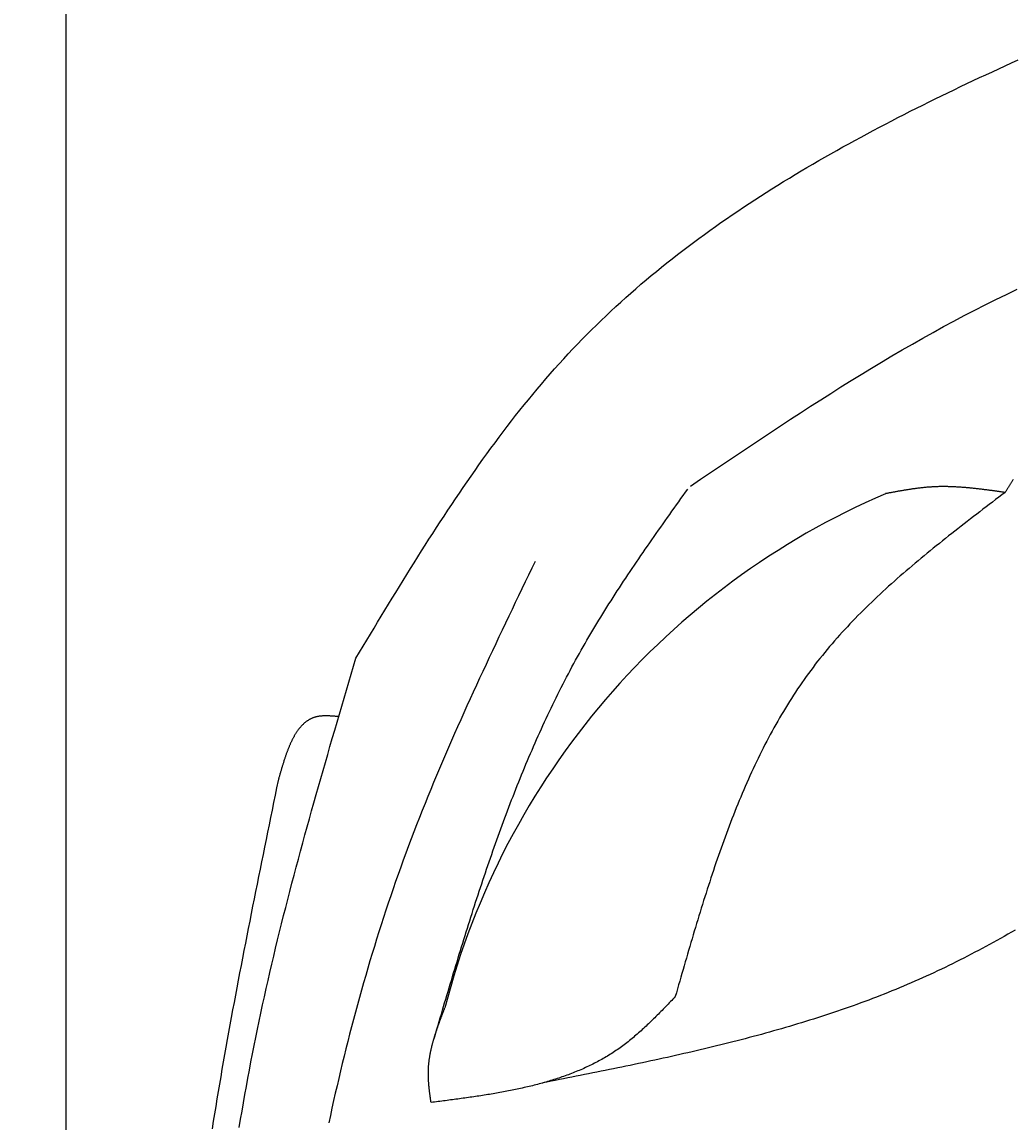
# Model space of a CAD drawing. Extents: x 715 to 7297, y -133 to 6110.
# Tile 26 of 93: x 1152 to 1590, y 4808 to 5294. Entities that reach past the tile are written whole.
import ezdxf

# ---------------------------------------------------------------- set-up
doc = ezdxf.new("R2010")
doc.units = 0
doc.layers.get('0').update_dxf_attribs({"linetype": 'CONTINUOUS'})
doc.layers.get('DEFPOINTS').update_dxf_attribs({"linetype": 'CONTINUOUS'})
doc.layers.add('4', color=3, linetype='CONTINUOUS')
doc.layers.add('CAR', color=10, linetype='CONTINUOUS')
doc.styles.get("Standard").update_dxf_attribs({"font": 'ISOCP.SHX'})
doc.dimstyles.get("Standard").update_dxf_attribs({"dimtxt": 2.5, "dimasz": 2.5, "dimexe": 1.25, "dimexo": 0.625, "dimtad": 1, "dimcen": 2.5, "dimazin": 3, "dimtfac": 1, "dimtmove": 0, "dimatfit": 3})

# ---------------------------------------------------------------- blocks, each defined once
blk = doc.blocks.new('PUNKT')
at = {"layer": '4', "color": 0, "linetype": 'BYBLOCK'}
blk.add_line((-0.5, 0), (-1, 0), dxfattribs=at)
at = {"layer": '4', "color": 0, "linetype": 'BYBLOCK', "const_width": 0.5}
blk.add_lwpolyline([(-0.25, 0, 1), (0.25, 0, 1)], format="xyb", close=True, dxfattribs=at)
blk = doc.blocks.new('*U18')
at = {"layer": '4', "color": 2}
blk.add_text('570', height=70, rotation=90, dxfattribs=at).set_placement((785.85, 2663.74))
blk = doc.blocks.new('*D4')
at = {"layer": '4'}
for p, q in [((1352.77, 5587.27), (775.85, 5587.27)), ((815.85, -72.73), (815.85, 5547.27)), ((1352.77, -112.73), (775.85, -112.73))]:
    blk.add_line(p, q, dxfattribs=at)
at = {"layer": 'DEFPOINTS', "color": 0}
for p in [(815.85, 5587.27), (1372.77, 5587.27), (1372.77, -112.73)]:
    blk.add_point(p, dxfattribs=at)
blk.add_blockref('*U18', (0, 0))
at = {"layer": '4', "xscale": 40, "yscale": 40, "zscale": 40}
for p, rotation in [((815.85, 5587.27), 90), ((815.85, -112.73), 270)]:
    blk.add_blockref('PUNKT', p, dxfattribs=dict(at, rotation=rotation))

msp = doc.modelspace()

# ---------------------------------------------------------------- linework, layer by layer
msp.add_line((1171.7173, -17.7289), (1171.7173, 5492.2711))
at = {"layer": 'CAR'}
for points in [[(1299.62, 5013.01, 0), (1301.21, 5015.65, 0), (1302.8, 5018.29, 0), (1304.4, 5020.94, 0), (1305.99, 5023.58, 0), (1307.59, 5026.22, 0), (1309.18, 5028.86, 0), (1310.78, 5031.49, 0), (1312.38, 5034.13, 0), (1313.99, 5036.76, 0), (1315.59, 5039.39, 0), (1317.2, 5042.01, 0), (1318.81, 5044.64, 0), (1320.43, 5047.25, 0), (1322.05, 5049.87, 0), (1323.67, 5052.48, 0), (1325.3, 5055.08, 0), (1326.93, 5057.68, 0), (1328.57, 5060.28, 0), (1330.21, 5062.86, 0), (1331.86, 5065.45, 0), (1333.52, 5068.02, 0), (1335.18, 5070.59, 0), (1336.84, 5073.15, 0), (1338.52, 5075.71, 0), (1340.2, 5078.26, 0), (1341.89, 5080.8, 0), (1343.58, 5083.33, 0), (1345.29, 5085.85, 0), (1347, 5088.36, 0), (1348.72, 5090.87, 0), (1350.45, 5093.36, 0), (1352.19, 5095.84, 0), (1353.94, 5098.32, 0), (1355.69, 5100.78, 0), (1357.46, 5103.23, 0), (1359.24, 5105.68, 0), (1361.03, 5108.11, 0), (1362.83, 5110.52, 0), (1364.64, 5112.93, 0), (1366.46, 5115.32, 0), (1368.3, 5117.71, 0), (1370.14, 5120.07, 0), (1372, 5122.43, 0), (1373.88, 5124.77, 0), (1375.76, 5127.09, 0), (1377.66, 5129.41, 0), (1379.57, 5131.7, 0), (1381.49, 5133.99, 0), (1383.43, 5136.25, 0), (1385.39, 5138.5, 0), (1387.36, 5140.74, 0), (1389.34, 5142.96, 0), (1391.34, 5145.16, 0), (1393.35, 5147.34, 0), (1395.38, 5149.51, 0), (1397.43, 5151.66, 0), (1399.49, 5153.8, 0), (1401.57, 5155.91, 0), (1403.67, 5158.01, 0), (1405.78, 5160.09, 0), (1407.91, 5162.15, 0), (1410.05, 5164.2, 0), (1412.21, 5166.23, 0), (1414.38, 5168.24, 0), (1416.57, 5170.24, 0), (1418.77, 5172.22, 0), (1420.99, 5174.19, 0), (1423.22, 5176.14, 0), (1425.46, 5178.07, 0), (1427.73, 5179.99, 0), (1430, 5181.89, 0), (1432.29, 5183.78, 0), (1434.59, 5185.65, 0), (1436.91, 5187.51, 0), (1439.24, 5189.35, 0), (1441.58, 5191.18, 0), (1443.94, 5193, 0), (1446.31, 5194.8, 0), (1448.69, 5196.58, 0), (1451.08, 5198.36, 0), (1453.49, 5200.12, 0), (1455.91, 5201.86, 0), (1458.34, 5203.6, 0), (1460.78, 5205.32, 0), (1463.24, 5207.02, 0), (1465.71, 5208.72, 0), (1468.18, 5210.4, 0), (1470.67, 5212.07, 0), (1473.18, 5213.72, 0), (1475.69, 5215.37, 0), (1478.21, 5217, 0), (1480.75, 5218.62, 0), (1483.29, 5220.23, 0), (1485.85, 5221.83, 0), (1488.41, 5223.42, 0), (1490.99, 5225, 0), (1493.57, 5226.56, 0), (1496.17, 5228.12, 0), (1498.77, 5229.66, 0), (1501.39, 5231.2, 0), (1504.01, 5232.72, 0), (1506.65, 5234.23, 0), (1509.29, 5235.74, 0), (1511.94, 5237.23, 0), (1514.6, 5238.72, 0), (1517.27, 5240.19, 0), (1519.94, 5241.66, 0), (1522.63, 5243.12, 0), (1525.32, 5244.57, 0), (1528.02, 5246.01, 0), (1530.73, 5247.44, 0), (1533.45, 5248.86, 0), (1536.17, 5250.28, 0), (1538.9, 5251.69, 0), (1541.64, 5253.09, 0), (1544.39, 5254.48, 0), (1547.14, 5255.86, 0), (1549.9, 5257.24, 0), (1552.66, 5258.61, 0), (1555.43, 5259.98, 0), (1558.21, 5261.33, 0), (1560.99, 5262.69, 0), (1563.78, 5264.03, 0), (1566.58, 5265.37, 0), (1569.38, 5266.7, 0), (1572.19, 5268.03, 0), (1575, 5269.35, 0), (1577.81, 5270.66, 0), (1580.63, 5271.97, 0), (1583.46, 5273.28, 0), (1586.29, 5274.58, 0), (1589.13, 5275.87, 0), (1591.97, 5277.16, 0)], [(1447.37, 5088.98, 0), (1451.77, 5091.95, 0), (1456.18, 5094.92, 0), (1460.58, 5097.89, 0), (1464.99, 5100.86, 0), (1469.4, 5103.81, 0), (1473.81, 5106.76, 0), (1478.23, 5109.7, 0), (1482.65, 5112.64, 0), (1487.07, 5115.55, 0), (1491.5, 5118.46, 0), (1495.94, 5121.35, 0), (1500.38, 5124.22, 0), (1504.83, 5127.08, 0), (1509.29, 5129.91, 0), (1513.75, 5132.73, 0), (1518.23, 5135.52, 0), (1522.71, 5138.28, 0), (1527.21, 5141.02, 0), (1531.71, 5143.74, 0), (1536.23, 5146.42, 0), (1540.75, 5149.08, 0), (1545.3, 5151.7, 0), (1549.85, 5154.29, 0), (1554.42, 5156.85, 0), (1559, 5159.37, 0), (1563.59, 5161.85, 0), (1568.21, 5164.29, 0), (1572.83, 5166.69, 0), (1577.48, 5169.05, 0), (1582.14, 5171.36, 0), (1586.82, 5173.63, 0), (1591.52, 5175.85, 0)], [(1333.43, 4842.51, 0), (1333.91, 4844.16, 0), (1334.4, 4845.82, 0), (1334.89, 4847.47, 0), (1335.37, 4849.13, 0), (1335.86, 4850.78, 0), (1336.35, 4852.44, 0), (1336.84, 4854.09, 0), (1337.33, 4855.75, 0), (1337.81, 4857.4, 0), (1338.3, 4859.05, 0), (1338.79, 4860.71, 0), (1339.29, 4862.36, 0), (1339.78, 4864.01, 0), (1340.27, 4865.67, 0), (1340.76, 4867.32, 0), (1341.26, 4868.97, 0), (1341.75, 4870.62, 0), (1342.25, 4872.27, 0), (1342.74, 4873.92, 0), (1343.24, 4875.57, 0), (1343.74, 4877.22, 0), (1344.24, 4878.87, 0), (1344.74, 4880.52, 0), (1345.25, 4882.16, 0), (1345.75, 4883.81, 0), (1346.26, 4885.45, 0), (1346.76, 4887.1, 0), (1347.27, 4888.74, 0), (1347.78, 4890.38, 0), (1348.3, 4892.03, 0), (1348.81, 4893.67, 0), (1349.33, 4895.31, 0), (1349.84, 4896.95, 0), (1350.36, 4898.59, 0), (1350.88, 4900.22, 0), (1351.41, 4901.86, 0), (1351.93, 4903.49, 0), (1352.46, 4905.13, 0), (1352.99, 4906.76, 0), (1353.52, 4908.39, 0), (1354.06, 4910.02, 0), (1354.6, 4911.65, 0), (1355.14, 4913.28, 0), (1355.68, 4914.91, 0), (1356.22, 4916.53, 0), (1356.77, 4918.16, 0), (1357.32, 4919.78, 0), (1357.87, 4921.4, 0), (1358.43, 4923.02, 0), (1358.99, 4924.64, 0), (1359.55, 4926.26, 0), (1360.11, 4927.87, 0), (1360.68, 4929.49, 0), (1361.25, 4931.1, 0), (1361.82, 4932.71, 0), (1362.4, 4934.32, 0), (1362.98, 4935.93, 0), (1363.56, 4937.53, 0), (1364.15, 4939.14, 0), (1364.74, 4940.74, 0), (1365.33, 4942.34, 0), (1365.93, 4943.94, 0), (1366.53, 4945.54, 0), (1367.14, 4947.13, 0), (1367.75, 4948.72, 0), (1368.36, 4950.32, 0), (1368.97, 4951.9, 0), (1369.59, 4953.49, 0), (1370.22, 4955.08, 0), (1370.84, 4956.66, 0), (1371.48, 4958.24, 0), (1372.11, 4959.82, 0), (1372.75, 4961.4, 0), (1373.4, 4962.97, 0), (1374.05, 4964.54, 0), (1374.7, 4966.11, 0), (1375.36, 4967.68, 0), (1376.02, 4969.25, 0), (1376.68, 4970.81, 0), (1377.36, 4972.37, 0), (1378.03, 4973.93, 0), (1378.71, 4975.48, 0), (1379.4, 4977.04, 0), (1380.09, 4978.59, 0), (1380.78, 4980.14, 0), (1381.48, 4981.68, 0), (1382.19, 4983.23, 0), (1382.9, 4984.77, 0), (1383.61, 4986.31, 0), (1384.33, 4987.84, 0), (1385.06, 4989.38, 0), (1385.79, 4990.91, 0), (1386.53, 4992.43, 0), (1387.27, 4993.96, 0), (1388.02, 4995.48, 0), (1388.77, 4997, 0), (1389.53, 4998.52, 0), (1390.29, 5000.03, 0), (1391.06, 5001.54, 0), (1391.84, 5003.05, 0), (1392.62, 5004.55, 0), (1393.41, 5006.05, 0), (1394.2, 5007.55, 0), (1395, 5009.05, 0), (1395.8, 5010.54, 0), (1396.61, 5012.03, 0), (1397.43, 5013.51, 0), (1398.26, 5015, 0), (1399.09, 5016.48, 0), (1399.92, 5017.95, 0), (1400.77, 5019.42, 0), (1401.61, 5020.89, 0), (1402.47, 5022.36, 0), (1403.33, 5023.83, 0), (1404.2, 5025.29, 0), (1405.07, 5026.74, 0), (1405.95, 5028.2, 0), (1406.83, 5029.65, 0), (1407.72, 5031.1, 0), (1408.61, 5032.55, 0), (1409.51, 5033.99, 0), (1410.41, 5035.43, 0), (1411.32, 5036.87, 0), (1412.24, 5038.31, 0), (1413.15, 5039.75, 0), (1414.07, 5041.18, 0), (1415, 5042.61, 0), (1415.93, 5044.04, 0), (1416.86, 5045.46, 0), (1417.8, 5046.89, 0), (1418.74, 5048.31, 0), (1419.69, 5049.73, 0), (1420.64, 5051.15, 0), (1421.59, 5052.57, 0), (1422.55, 5053.98, 0), (1423.5, 5055.4, 0), (1424.47, 5056.81, 0), (1425.43, 5058.22, 0), (1426.4, 5059.63, 0), (1427.37, 5061.04, 0), (1428.34, 5062.45, 0), (1429.31, 5063.85, 0), (1430.29, 5065.26, 0), (1431.27, 5066.66, 0), (1432.25, 5068.06, 0), (1433.23, 5069.46, 0), (1434.21, 5070.87, 0), (1435.2, 5072.27, 0), (1436.18, 5073.67, 0), (1437.17, 5075.06, 0), (1438.16, 5076.46, 0), (1439.15, 5077.86, 0), (1440.14, 5079.26, 0), (1441.13, 5080.65, 0), (1442.13, 5082.05, 0), (1443.12, 5083.45, 0), (1444.11, 5084.84, 0), (1445.11, 5086.24, 0), (1446.1, 5087.63, 0)], [(1586.23, 5086.13, 0), (1585.89, 5086.18, 0), (1585.56, 5086.23, 0), (1585.23, 5086.27, 0), (1584.89, 5086.32, 0), (1584.56, 5086.37, 0), (1584.23, 5086.42, 0), (1583.89, 5086.46, 0), (1583.56, 5086.51, 0), (1583.22, 5086.56, 0), (1582.89, 5086.6, 0), (1582.56, 5086.65, 0), (1582.22, 5086.7, 0), (1581.89, 5086.74, 0), (1581.56, 5086.79, 0), (1581.22, 5086.83, 0), (1580.89, 5086.88, 0), (1580.56, 5086.93, 0), (1580.22, 5086.97, 0), (1579.89, 5087.02, 0), (1579.56, 5087.06, 0), (1579.22, 5087.1, 0), (1578.89, 5087.15, 0), (1578.55, 5087.19, 0), (1578.22, 5087.24, 0), (1577.89, 5087.28, 0), (1577.55, 5087.32, 0), (1577.22, 5087.36, 0), (1576.89, 5087.41, 0), (1576.55, 5087.45, 0), (1576.22, 5087.49, 0), (1575.89, 5087.53, 0), (1575.55, 5087.57, 0), (1575.22, 5087.61, 0), (1574.89, 5087.65, 0), (1574.55, 5087.69, 0), (1574.22, 5087.73, 0), (1573.89, 5087.76, 0), (1573.55, 5087.8, 0), (1573.22, 5087.84, 0), (1572.89, 5087.87, 0), (1572.55, 5087.91, 0), (1572.22, 5087.95, 0), (1571.89, 5087.98, 0), (1571.55, 5088.01, 0), (1571.22, 5088.05, 0), (1570.89, 5088.08, 0), (1570.55, 5088.11, 0), (1570.22, 5088.14, 0), (1569.89, 5088.17, 0), (1569.56, 5088.2, 0), (1569.22, 5088.23, 0), (1568.89, 5088.26, 0), (1568.56, 5088.29, 0), (1568.22, 5088.32, 0), (1567.89, 5088.34, 0), (1567.56, 5088.37, 0), (1567.22, 5088.39, 0), (1566.89, 5088.42, 0), (1566.56, 5088.44, 0), (1566.23, 5088.46, 0), (1565.89, 5088.48, 0), (1565.56, 5088.5, 0), (1565.23, 5088.52, 0), (1564.9, 5088.54, 0), (1564.56, 5088.56, 0), (1564.23, 5088.58, 0), (1563.9, 5088.59, 0), (1563.57, 5088.61, 0), (1563.23, 5088.62, 0), (1562.9, 5088.63, 0), (1562.57, 5088.65, 0), (1562.24, 5088.66, 0), (1561.9, 5088.67, 0), (1561.57, 5088.68, 0), (1561.24, 5088.68, 0), (1560.91, 5088.69, 0), (1560.57, 5088.7, 0), (1560.24, 5088.7, 0), (1559.91, 5088.71, 0), (1559.58, 5088.71, 0), (1559.25, 5088.71, 0), (1558.91, 5088.71, 0), (1558.58, 5088.71, 0), (1558.25, 5088.71, 0), (1557.92, 5088.7, 0), (1557.59, 5088.7, 0), (1557.25, 5088.69, 0), (1556.92, 5088.69, 0), (1556.59, 5088.68, 0), (1556.26, 5088.67, 0), (1555.93, 5088.66, 0), (1555.6, 5088.65, 0), (1555.26, 5088.63, 0), (1554.93, 5088.62, 0), (1554.6, 5088.6, 0), (1554.27, 5088.58, 0), (1553.94, 5088.56, 0), (1553.61, 5088.54, 0), (1553.28, 5088.52, 0), (1552.94, 5088.5, 0), (1552.61, 5088.48, 0), (1552.28, 5088.45, 0), (1551.95, 5088.42, 0), (1551.62, 5088.4, 0), (1551.29, 5088.37, 0), (1550.96, 5088.34, 0), (1550.63, 5088.31, 0), (1550.3, 5088.27, 0), (1549.96, 5088.24, 0), (1549.63, 5088.2, 0), (1549.3, 5088.17, 0), (1548.97, 5088.13, 0), (1548.64, 5088.09, 0), (1548.31, 5088.05, 0), (1547.98, 5088.01, 0), (1547.65, 5087.97, 0), (1547.32, 5087.93, 0), (1546.99, 5087.89, 0), (1546.66, 5087.84, 0), (1546.33, 5087.8, 0), (1546, 5087.75, 0), (1545.67, 5087.71, 0), (1545.34, 5087.66, 0), (1545.01, 5087.61, 0), (1544.68, 5087.56, 0), (1544.35, 5087.51, 0), (1544.02, 5087.46, 0), (1543.69, 5087.41, 0), (1543.35, 5087.36, 0), (1543.02, 5087.31, 0), (1542.69, 5087.25, 0), (1542.36, 5087.2, 0), (1542.03, 5087.15, 0), (1541.7, 5087.09, 0), (1541.37, 5087.04, 0), (1541.04, 5086.98, 0), (1540.71, 5086.92, 0), (1540.38, 5086.87, 0), (1540.05, 5086.81, 0), (1539.72, 5086.75, 0), (1539.39, 5086.69, 0), (1539.06, 5086.63, 0), (1538.73, 5086.57, 0), (1538.4, 5086.52, 0), (1538.07, 5086.46, 0), (1537.74, 5086.4, 0), (1537.41, 5086.33, 0), (1537.08, 5086.27, 0), (1536.75, 5086.21, 0), (1536.42, 5086.15, 0), (1536.09, 5086.09, 0), (1535.76, 5086.03, 0), (1535.43, 5085.97, 0), (1535.1, 5085.91, 0), (1534.77, 5085.84, 0), (1534.44, 5085.78, 0), (1534.11, 5085.72, 0), (1533.78, 5085.66, 0), (1533.45, 5085.6, 0)], [(1589.83, 5091.82, 0), (1589.67, 5091.59, 0), (1589.52, 5091.36, 0), (1589.36, 5091.13, 0), (1589.21, 5090.89, 0), (1589.06, 5090.66, 0), (1588.91, 5090.42, 0), (1588.76, 5090.19, 0), (1588.6, 5089.95, 0), (1588.45, 5089.72, 0), (1588.3, 5089.48, 0), (1588.15, 5089.24, 0), (1588, 5089.01, 0), (1587.86, 5088.77, 0), (1587.71, 5088.53, 0), (1587.56, 5088.29, 0), (1587.41, 5088.05, 0), (1587.26, 5087.81, 0), (1587.11, 5087.57, 0), (1586.97, 5087.33, 0), (1586.82, 5087.09, 0), (1586.67, 5086.85, 0), (1586.52, 5086.61, 0), (1586.38, 5086.37, 0), (1586.23, 5086.13, 0)], [(1586.23, 5086.13, 0), (1584.83, 5085.07, 0), (1583.44, 5084.01, 0), (1582.05, 5082.95, 0), (1580.65, 5081.88, 0), (1579.26, 5080.82, 0), (1577.87, 5079.76, 0), (1576.48, 5078.69, 0), (1575.09, 5077.63, 0), (1573.7, 5076.56, 0), (1572.31, 5075.49, 0), (1570.93, 5074.42, 0), (1569.55, 5073.35, 0), (1568.17, 5072.28, 0), (1566.79, 5071.21, 0), (1565.41, 5070.13, 0), (1564.04, 5069.06, 0), (1562.67, 5067.98, 0), (1561.3, 5066.9, 0), (1559.94, 5065.82, 0), (1558.57, 5064.73, 0), (1557.22, 5063.64, 0), (1555.86, 5062.55, 0), (1554.51, 5061.46, 0), (1553.16, 5060.37, 0), (1551.82, 5059.27, 0), (1550.48, 5058.17, 0), (1549.15, 5057.06, 0), (1547.82, 5055.95, 0), (1546.5, 5054.84, 0), (1545.18, 5053.73, 0), (1543.86, 5052.61, 0), (1542.55, 5051.49, 0), (1541.25, 5050.36, 0), (1539.95, 5049.23, 0), (1538.66, 5048.09, 0), (1537.38, 5046.96, 0), (1536.1, 5045.81, 0), (1534.82, 5044.67, 0), (1533.56, 5043.51, 0), (1532.3, 5042.36, 0), (1531.04, 5041.19, 0), (1529.8, 5040.03, 0), (1528.56, 5038.86, 0), (1527.33, 5037.68, 0), (1526.1, 5036.5, 0), (1524.89, 5035.31, 0), (1523.68, 5034.12, 0), (1522.48, 5032.92, 0), (1521.29, 5031.71, 0), (1520.1, 5030.5, 0), (1518.93, 5029.28, 0), (1517.76, 5028.06, 0), (1516.6, 5026.83, 0), (1515.46, 5025.59, 0), (1514.32, 5024.35, 0), (1513.19, 5023.1, 0), (1512.07, 5021.85, 0), (1510.96, 5020.58, 0), (1509.86, 5019.31, 0), (1508.77, 5018.04, 0), (1507.69, 5016.75, 0), (1506.62, 5015.46, 0), (1505.56, 5014.16, 0), (1504.51, 5012.85, 0), (1503.48, 5011.54, 0), (1502.45, 5010.22, 0), (1501.44, 5008.88, 0), (1500.43, 5007.55, 0), (1499.44, 5006.2, 0), (1498.46, 5004.84, 0), (1497.49, 5003.48, 0), (1496.53, 5002.11, 0), (1495.59, 5000.73, 0), (1494.65, 4999.35, 0), (1493.72, 4997.96, 0), (1492.81, 4996.56, 0), (1491.9, 4995.15, 0), (1491, 4993.74, 0), (1490.12, 4992.31, 0), (1489.24, 4990.89, 0), (1488.37, 4989.45, 0), (1487.52, 4988.01, 0), (1486.67, 4986.56, 0), (1485.83, 4985.11, 0), (1485, 4983.64, 0), (1484.18, 4982.18, 0), (1483.37, 4980.7, 0), (1482.57, 4979.22, 0), (1481.78, 4977.73, 0), (1480.99, 4976.24, 0), (1480.22, 4974.74, 0), (1479.45, 4973.24, 0), (1478.69, 4971.72, 0), (1477.94, 4970.21, 0), (1477.19, 4968.69, 0), (1476.46, 4967.16, 0), (1475.73, 4965.62, 0), (1475.01, 4964.09, 0), (1474.3, 4962.54, 0), (1473.59, 4960.99, 0), (1472.89, 4959.44, 0), (1472.2, 4957.88, 0), (1471.52, 4956.31, 0), (1470.84, 4954.74, 0), (1470.17, 4953.17, 0), (1469.51, 4951.59, 0), (1468.85, 4950.01, 0), (1468.2, 4948.42, 0), (1467.56, 4946.83, 0), (1466.92, 4945.23, 0), (1466.29, 4943.63, 0), (1465.66, 4942.02, 0), (1465.04, 4940.41, 0), (1464.43, 4938.8, 0), (1463.82, 4937.18, 0), (1463.21, 4935.56, 0), (1462.61, 4933.94, 0), (1462.02, 4932.31, 0), (1461.43, 4930.68, 0), (1460.85, 4929.04, 0), (1460.27, 4927.4, 0), (1459.7, 4925.76, 0), (1459.13, 4924.12, 0), (1458.56, 4922.47, 0), (1458, 4920.82, 0), (1457.45, 4919.16, 0), (1456.89, 4917.5, 0), (1456.35, 4915.84, 0), (1455.8, 4914.18, 0), (1455.26, 4912.51, 0), (1454.72, 4910.85, 0), (1454.19, 4909.18, 0), (1453.66, 4907.5, 0), (1453.13, 4905.83, 0), (1452.61, 4904.15, 0), (1452.09, 4902.47, 0), (1451.57, 4900.79, 0), (1451.05, 4899.11, 0), (1450.54, 4897.42, 0), (1450.03, 4895.73, 0), (1449.52, 4894.04, 0), (1449.01, 4892.35, 0), (1448.51, 4890.66, 0), (1448.01, 4888.97, 0), (1447.51, 4887.28, 0), (1447.01, 4885.58, 0), (1446.51, 4883.88, 0), (1446.02, 4882.19, 0), (1445.52, 4880.49, 0), (1445.03, 4878.79, 0), (1444.54, 4877.09, 0), (1444.05, 4875.39, 0), (1443.56, 4873.68, 0), (1443.07, 4871.98, 0), (1442.58, 4870.28, 0), (1442.09, 4868.58, 0), (1441.6, 4866.87, 0), (1441.12, 4865.17, 0), (1440.63, 4863.47, 0)], [(1378.73, 5055.67, 0), (1377.27, 5052.64, 0), (1375.81, 5049.61, 0), (1374.36, 5046.58, 0), (1372.9, 5043.55, 0), (1371.45, 5040.52, 0), (1369.99, 5037.49, 0), (1368.54, 5034.45, 0), (1367.09, 5031.42, 0), (1365.65, 5028.39, 0), (1364.2, 5025.35, 0), (1362.76, 5022.31, 0), (1361.33, 5019.28, 0), (1359.9, 5016.24, 0), (1358.47, 5013.2, 0), (1357.05, 5010.15, 0), (1355.63, 5007.11, 0), (1354.22, 5004.06, 0), (1352.81, 5001.01, 0), (1351.41, 4997.96, 0), (1350.02, 4994.91, 0), (1348.63, 4991.85, 0), (1347.25, 4988.79, 0), (1345.88, 4985.73, 0), (1344.51, 4982.67, 0), (1343.16, 4979.6, 0), (1341.81, 4976.53, 0), (1340.47, 4973.45, 0), (1339.14, 4970.38, 0), (1337.82, 4967.3, 0), (1336.51, 4964.21, 0), (1335.21, 4961.12, 0), (1333.92, 4958.03, 0), (1332.64, 4954.94, 0), (1331.37, 4951.84, 0), (1330.11, 4948.73, 0), (1328.87, 4945.62, 0), (1327.64, 4942.51, 0), (1326.42, 4939.39, 0), (1325.21, 4936.27, 0), (1324.01, 4933.14, 0), (1322.83, 4930.01, 0), (1321.67, 4926.87, 0), (1320.51, 4923.73, 0), (1319.37, 4920.58, 0), (1318.25, 4917.43, 0), (1317.14, 4914.27, 0), (1316.04, 4911.11, 0), (1314.96, 4907.94, 0), (1313.89, 4904.77, 0), (1312.83, 4901.59, 0), (1311.79, 4898.41, 0), (1310.76, 4895.22, 0), (1309.74, 4892.03, 0), (1308.74, 4888.83, 0), (1307.75, 4885.63, 0), (1306.77, 4882.43, 0), (1305.8, 4879.22, 0), (1304.85, 4876.01, 0), (1303.91, 4872.79, 0), (1302.98, 4869.57, 0), (1302.07, 4866.34, 0), (1301.17, 4863.11, 0), (1300.27, 4859.88, 0), (1299.4, 4856.64, 0), (1298.53, 4853.4, 0), (1297.68, 4850.16, 0), (1296.83, 4846.91, 0), (1296, 4843.65, 0), (1295.18, 4840.4, 0), (1294.38, 4837.14, 0), (1293.58, 4833.87, 0), (1292.8, 4830.61, 0), (1292.02, 4827.34, 0), (1291.26, 4824.07, 0), (1290.51, 4820.79, 0), (1289.77, 4817.51, 0), (1289.04, 4814.23, 0), (1288.32, 4810.94, 0), (1287.61, 4807.65, 0)], [(1248.09, 4805.66, 0), (1248.7, 4809.28, 0), (1249.31, 4812.91, 0), (1249.94, 4816.52, 0), (1250.58, 4820.14, 0), (1251.23, 4823.76, 0), (1251.9, 4827.37, 0), (1252.57, 4830.98, 0), (1253.26, 4834.59, 0), (1253.96, 4838.2, 0), (1254.67, 4841.8, 0), (1255.39, 4845.41, 0), (1256.13, 4849.01, 0), (1256.88, 4852.6, 0), (1257.64, 4856.2, 0), (1258.41, 4859.8, 0), (1259.2, 4863.39, 0), (1260, 4866.98, 0), (1260.81, 4870.57, 0), (1261.63, 4874.15, 0), (1262.47, 4877.74, 0), (1263.31, 4881.32, 0), (1264.17, 4884.9, 0), (1265.03, 4888.48, 0), (1265.91, 4892.06, 0), (1266.79, 4895.63, 0), (1267.69, 4899.21, 0), (1268.59, 4902.78, 0), (1269.5, 4906.35, 0), (1270.42, 4909.92, 0), (1271.35, 4913.49, 0), (1272.29, 4917.05, 0), (1273.24, 4920.62, 0), (1274.19, 4924.18, 0), (1275.15, 4927.74, 0), (1276.12, 4931.31, 0), (1277.09, 4934.87, 0), (1278.07, 4938.42, 0), (1279.06, 4941.98, 0), (1280.05, 4945.54, 0), (1281.05, 4949.1, 0), (1282.05, 4952.65, 0), (1283.06, 4956.21, 0), (1284.07, 4959.76, 0), (1285.09, 4963.31, 0), (1286.11, 4966.87, 0), (1287.14, 4970.42, 0), (1288.16, 4973.97, 0), (1289.19, 4977.52, 0), (1290.23, 4981.07, 0), (1291.27, 4984.62, 0), (1292.3, 4988.17, 0), (1293.35, 4991.72, 0), (1294.39, 4995.27, 0), (1295.43, 4998.82, 0), (1296.48, 5002.36, 0), (1297.52, 5005.91, 0), (1298.57, 5009.46, 0), (1299.62, 5013.01, 0)], [(1291.99, 4987.1, 0), (1291.71, 4987.13, 0), (1291.43, 4987.15, 0), (1291.15, 4987.18, 0), (1290.87, 4987.2, 0), (1290.59, 4987.23, 0), (1290.3, 4987.25, 0), (1290.02, 4987.27, 0), (1289.74, 4987.29, 0), (1289.47, 4987.32, 0), (1289.19, 4987.34, 0), (1288.91, 4987.35, 0), (1288.63, 4987.37, 0), (1288.36, 4987.39, 0), (1288.08, 4987.4, 0), (1287.81, 4987.42, 0), (1287.53, 4987.43, 0), (1287.26, 4987.43, 0), (1286.99, 4987.44, 0), (1286.72, 4987.45, 0), (1286.45, 4987.45, 0), (1286.18, 4987.45, 0), (1285.92, 4987.45, 0), (1285.65, 4987.44, 0), (1285.39, 4987.43, 0), (1285.13, 4987.42, 0), (1284.87, 4987.41, 0), (1284.61, 4987.39, 0), (1284.36, 4987.37, 0), (1284.1, 4987.34, 0), (1283.85, 4987.32, 0), (1283.6, 4987.29, 0), (1283.36, 4987.25, 0), (1283.11, 4987.21, 0), (1282.87, 4987.17, 0), (1282.63, 4987.12, 0), (1282.39, 4987.07, 0), (1282.15, 4987.02, 0), (1281.92, 4986.96, 0), (1281.69, 4986.89, 0), (1281.46, 4986.82, 0), (1281.23, 4986.75, 0), (1281.01, 4986.67, 0), (1280.78, 4986.59, 0), (1280.56, 4986.51, 0), (1280.35, 4986.42, 0), (1280.13, 4986.33, 0), (1279.92, 4986.23, 0), (1279.71, 4986.13, 0), (1279.5, 4986.03, 0), (1279.29, 4985.92, 0), (1279.09, 4985.81, 0), (1278.88, 4985.69, 0), (1278.68, 4985.57, 0), (1278.48, 4985.45, 0), (1278.29, 4985.32, 0), (1278.09, 4985.19, 0), (1277.9, 4985.06, 0), (1277.71, 4984.92, 0), (1277.52, 4984.78, 0), (1277.34, 4984.64, 0), (1277.15, 4984.49, 0), (1276.97, 4984.34, 0), (1276.79, 4984.18, 0), (1276.61, 4984.02, 0), (1276.43, 4983.86, 0), (1276.26, 4983.7, 0), (1276.08, 4983.53, 0), (1275.91, 4983.36, 0), (1275.74, 4983.19, 0), (1275.57, 4983.01, 0), (1275.41, 4982.83, 0), (1275.24, 4982.64, 0), (1275.08, 4982.46, 0), (1274.92, 4982.27, 0), (1274.76, 4982.08, 0), (1274.6, 4981.88, 0), (1274.44, 4981.68, 0), (1274.29, 4981.48, 0), (1274.14, 4981.28, 0), (1273.98, 4981.07, 0), (1273.83, 4980.86, 0), (1273.68, 4980.65, 0), (1273.54, 4980.44, 0), (1273.39, 4980.22, 0), (1273.25, 4980, 0), (1273.1, 4979.78, 0), (1272.96, 4979.55, 0), (1272.82, 4979.32, 0), (1272.68, 4979.09, 0), (1272.55, 4978.86, 0), (1272.41, 4978.62, 0), (1272.28, 4978.39, 0), (1272.14, 4978.15, 0), (1272.01, 4977.91, 0), (1271.88, 4977.66, 0), (1271.75, 4977.42, 0), (1271.62, 4977.17, 0), (1271.5, 4976.92, 0), (1271.37, 4976.66, 0), (1271.25, 4976.41, 0), (1271.12, 4976.15, 0), (1271, 4975.89, 0), (1270.88, 4975.63, 0), (1270.76, 4975.37, 0), (1270.64, 4975.1, 0), (1270.52, 4974.84, 0), (1270.4, 4974.57, 0), (1270.29, 4974.3, 0), (1270.17, 4974.02, 0), (1270.06, 4973.75, 0), (1269.95, 4973.48, 0), (1269.83, 4973.2, 0), (1269.72, 4972.92, 0), (1269.61, 4972.64, 0), (1269.5, 4972.36, 0), (1269.39, 4972.07, 0), (1269.29, 4971.79, 0), (1269.18, 4971.5, 0), (1269.07, 4971.21, 0), (1268.97, 4970.92, 0), (1268.86, 4970.63, 0), (1268.76, 4970.34, 0), (1268.66, 4970.05, 0), (1268.55, 4969.75, 0), (1268.45, 4969.46, 0), (1268.35, 4969.16, 0), (1268.25, 4968.86, 0), (1268.15, 4968.56, 0), (1268.05, 4968.26, 0), (1267.95, 4967.96, 0), (1267.85, 4967.66, 0), (1267.76, 4967.35, 0), (1267.66, 4967.05, 0), (1267.56, 4966.74, 0), (1267.47, 4966.44, 0), (1267.37, 4966.13, 0), (1267.28, 4965.82, 0), (1267.18, 4965.52, 0), (1267.09, 4965.21, 0), (1266.99, 4964.9, 0), (1266.9, 4964.59, 0), (1266.81, 4964.27, 0), (1266.71, 4963.96, 0), (1266.62, 4963.65, 0), (1266.53, 4963.34, 0), (1266.44, 4963.02, 0), (1266.34, 4962.71, 0), (1266.25, 4962.4, 0), (1266.16, 4962.08, 0), (1266.07, 4961.77, 0), (1265.98, 4961.45, 0), (1265.89, 4961.14, 0), (1265.8, 4960.82, 0), (1265.71, 4960.5, 0), (1265.62, 4960.19, 0), (1265.53, 4959.87, 0), (1265.44, 4959.55, 0), (1265.35, 4959.24, 0), (1265.26, 4958.92, 0)], [(1265.26, 4958.92, 0), (1264.59, 4955.65, 0), (1263.92, 4952.39, 0), (1263.25, 4949.12, 0), (1262.59, 4945.85, 0), (1261.92, 4942.58, 0), (1261.25, 4939.32, 0), (1260.59, 4936.05, 0), (1259.92, 4932.78, 0), (1259.26, 4929.51, 0), (1258.6, 4926.24, 0), (1257.94, 4922.98, 0), (1257.28, 4919.71, 0), (1256.62, 4916.44, 0), (1255.96, 4913.17, 0), (1255.31, 4909.9, 0), (1254.65, 4906.63, 0), (1254, 4903.36, 0), (1253.36, 4900.09, 0), (1252.71, 4896.82, 0), (1252.07, 4893.55, 0), (1251.42, 4890.28, 0), (1250.79, 4887.01, 0), (1250.15, 4883.74, 0), (1249.52, 4880.47, 0), (1248.89, 4877.2, 0), (1248.26, 4873.92, 0), (1247.64, 4870.65, 0), (1247.02, 4867.38, 0), (1246.4, 4864.11, 0), (1245.79, 4860.83, 0), (1245.18, 4857.56, 0), (1244.58, 4854.29, 0), (1243.98, 4851.01, 0), (1243.38, 4847.74, 0), (1242.79, 4844.46, 0), (1242.2, 4841.18, 0), (1241.62, 4837.91, 0), (1241.04, 4834.63, 0), (1240.47, 4831.35, 0), (1239.9, 4828.07, 0), (1239.33, 4824.8, 0), (1238.78, 4821.52, 0), (1238.22, 4818.24, 0), (1237.68, 4814.96, 0), (1237.13, 4811.67, 0), (1236.6, 4808.39, 0), (1236.07, 4805.11, 0)], [(1590.66, 4892.8, 0), (1589.06, 4891.88, 0), (1587.45, 4890.97, 0), (1585.85, 4890.06, 0), (1584.24, 4889.16, 0), (1582.62, 4888.26, 0), (1581.01, 4887.37, 0), (1579.39, 4886.49, 0), (1577.77, 4885.61, 0), (1576.15, 4884.73, 0), (1574.52, 4883.87, 0), (1572.89, 4883.01, 0), (1571.26, 4882.15, 0), (1569.63, 4881.3, 0), (1567.99, 4880.46, 0), (1566.35, 4879.63, 0), (1564.71, 4878.8, 0), (1563.06, 4877.98, 0), (1561.41, 4877.17, 0), (1559.76, 4876.37, 0), (1558.1, 4875.57, 0), (1556.45, 4874.78, 0), (1554.78, 4874, 0), (1553.12, 4873.23, 0), (1551.45, 4872.46, 0), (1549.78, 4871.7, 0), (1548.1, 4870.95, 0), (1546.42, 4870.21, 0), (1544.74, 4869.48, 0), (1543.06, 4868.76, 0), (1541.37, 4868.04, 0), (1539.67, 4867.33, 0), (1537.98, 4866.63, 0), (1536.28, 4865.93, 0), (1534.58, 4865.25, 0), (1532.87, 4864.57, 0), (1531.16, 4863.9, 0), (1529.45, 4863.24, 0), (1527.74, 4862.58, 0), (1526.02, 4861.93, 0), (1524.3, 4861.29, 0), (1522.58, 4860.65, 0), (1520.85, 4860.02, 0), (1519.12, 4859.4, 0), (1517.39, 4858.79, 0), (1515.65, 4858.18, 0), (1513.92, 4857.58, 0), (1512.17, 4856.98, 0), (1510.43, 4856.39, 0), (1508.69, 4855.81, 0), (1506.94, 4855.23, 0), (1505.19, 4854.66, 0), (1503.43, 4854.1, 0), (1501.68, 4853.54, 0), (1499.92, 4852.99, 0), (1498.16, 4852.44, 0), (1496.39, 4851.9, 0), (1494.63, 4851.36, 0), (1492.86, 4850.83, 0), (1491.09, 4850.31, 0), (1489.32, 4849.79, 0), (1487.54, 4849.27, 0), (1485.77, 4848.76, 0), (1483.99, 4848.26, 0), (1482.21, 4847.76, 0), (1480.42, 4847.27, 0), (1478.64, 4846.78, 0), (1476.85, 4846.29, 0), (1475.06, 4845.81, 0), (1473.27, 4845.33, 0), (1471.48, 4844.86, 0), (1469.69, 4844.39, 0), (1467.89, 4843.93, 0), (1466.09, 4843.47, 0), (1464.29, 4843.02, 0), (1462.49, 4842.57, 0), (1460.69, 4842.12, 0), (1458.88, 4841.68, 0), (1457.08, 4841.24, 0), (1455.27, 4840.8, 0), (1453.46, 4840.37, 0), (1451.65, 4839.94, 0), (1449.84, 4839.51, 0), (1448.02, 4839.09, 0), (1446.21, 4838.67, 0), (1444.39, 4838.26, 0), (1442.57, 4837.84, 0), (1440.76, 4837.43, 0), (1438.94, 4837.03, 0), (1437.11, 4836.62, 0), (1435.29, 4836.22, 0), (1433.47, 4835.82, 0), (1431.65, 4835.42, 0), (1429.82, 4835.03, 0), (1427.99, 4834.64, 0), (1426.17, 4834.25, 0), (1424.34, 4833.86, 0), (1422.51, 4833.47, 0), (1420.68, 4833.09, 0), (1418.85, 4832.71, 0), (1417.02, 4832.33, 0), (1415.19, 4831.95, 0), (1413.35, 4831.57, 0), (1411.52, 4831.2, 0), (1409.69, 4830.82, 0), (1407.85, 4830.45, 0), (1406.02, 4830.08, 0), (1404.18, 4829.71, 0), (1402.35, 4829.34, 0), (1400.51, 4828.97, 0), (1398.67, 4828.6, 0), (1396.84, 4828.24, 0), (1395, 4827.87, 0), (1393.16, 4827.5, 0), (1391.32, 4827.14, 0), (1389.49, 4826.77, 0), (1387.65, 4826.41, 0), (1385.81, 4826.05, 0), (1383.97, 4825.68, 0), (1382.13, 4825.32, 0)], [(1440.63, 4863.47, 0), (1440.1, 4862.91, 0), (1439.57, 4862.35, 0), (1439.04, 4861.8, 0), (1438.51, 4861.25, 0), (1437.97, 4860.69, 0), (1437.44, 4860.14, 0), (1436.91, 4859.58, 0), (1436.38, 4859.03, 0), (1435.84, 4858.48, 0), (1435.31, 4857.93, 0), (1434.77, 4857.38, 0), (1434.24, 4856.84, 0), (1433.7, 4856.29, 0), (1433.16, 4855.75, 0), (1432.63, 4855.2, 0), (1432.09, 4854.66, 0), (1431.55, 4854.13, 0), (1431, 4853.59, 0), (1430.46, 4853.06, 0), (1429.92, 4852.53, 0), (1429.37, 4852, 0), (1428.82, 4851.47, 0), (1428.27, 4850.95, 0), (1427.72, 4850.43, 0), (1427.17, 4849.91, 0), (1426.61, 4849.4, 0), (1426.06, 4848.89, 0), (1425.5, 4848.38, 0), (1424.94, 4847.88, 0), (1424.38, 4847.38, 0), (1423.81, 4846.89, 0), (1423.24, 4846.39, 0), (1422.67, 4845.91, 0), (1422.1, 4845.42, 0), (1421.53, 4844.95, 0), (1420.95, 4844.47, 0), (1420.37, 4844, 0), (1419.79, 4843.54, 0), (1419.21, 4843.08, 0), (1418.62, 4842.62, 0), (1418.03, 4842.17, 0), (1417.43, 4841.73, 0), (1416.84, 4841.29, 0), (1416.24, 4840.86, 0), (1415.63, 4840.43, 0), (1415.03, 4840.01, 0), (1414.42, 4839.59, 0), (1413.8, 4839.18, 0), (1413.19, 4838.78, 0), (1412.57, 4838.38, 0), (1411.95, 4837.98, 0), (1411.32, 4837.59, 0), (1410.69, 4837.21, 0), (1410.06, 4836.83, 0), (1409.43, 4836.46, 0), (1408.79, 4836.09, 0), (1408.15, 4835.73, 0), (1407.51, 4835.37, 0), (1406.86, 4835.02, 0), (1406.21, 4834.67, 0), (1405.56, 4834.33, 0), (1404.91, 4833.99, 0), (1404.25, 4833.66, 0), (1403.59, 4833.33, 0), (1402.93, 4833.01, 0), (1402.27, 4832.69, 0), (1401.6, 4832.38, 0), (1400.93, 4832.07, 0), (1400.26, 4831.76, 0), (1399.58, 4831.46, 0), (1398.9, 4831.17, 0), (1398.22, 4830.88, 0), (1397.54, 4830.59, 0), (1396.86, 4830.31, 0), (1396.17, 4830.03, 0), (1395.48, 4829.75, 0), (1394.79, 4829.48, 0), (1394.09, 4829.22, 0), (1393.4, 4828.96, 0), (1392.7, 4828.7, 0), (1392, 4828.44, 0), (1391.29, 4828.19, 0), (1390.59, 4827.95, 0), (1389.88, 4827.7, 0), (1389.17, 4827.47, 0), (1388.46, 4827.23, 0), (1387.75, 4827, 0), (1387.03, 4826.77, 0), (1386.31, 4826.55, 0), (1385.59, 4826.33, 0), (1384.87, 4826.11, 0), (1384.15, 4825.89, 0), (1383.42, 4825.68, 0), (1382.69, 4825.48, 0), (1381.96, 4825.27, 0), (1381.23, 4825.07, 0), (1380.5, 4824.87, 0), (1379.77, 4824.68, 0), (1379.03, 4824.49, 0), (1378.29, 4824.3, 0), (1377.55, 4824.11, 0), (1376.81, 4823.93, 0), (1376.07, 4823.75, 0), (1375.32, 4823.57, 0), (1374.58, 4823.4, 0), (1373.83, 4823.23, 0), (1373.08, 4823.06, 0), (1372.33, 4822.89, 0), (1371.58, 4822.73, 0), (1370.82, 4822.57, 0), (1370.07, 4822.41, 0), (1369.31, 4822.25, 0), (1368.56, 4822.1, 0), (1367.8, 4821.94, 0), (1367.04, 4821.79, 0), (1366.28, 4821.65, 0), (1365.51, 4821.5, 0), (1364.75, 4821.36, 0), (1363.98, 4821.22, 0), (1363.22, 4821.08, 0), (1362.45, 4820.94, 0), (1361.68, 4820.8, 0), (1360.91, 4820.67, 0), (1360.14, 4820.54, 0), (1359.37, 4820.41, 0), (1358.6, 4820.28, 0), (1357.83, 4820.15, 0), (1357.05, 4820.03, 0), (1356.28, 4819.9, 0), (1355.5, 4819.78, 0), (1354.73, 4819.66, 0), (1353.95, 4819.54, 0), (1353.17, 4819.43, 0), (1352.39, 4819.31, 0), (1351.61, 4819.19, 0), (1350.83, 4819.08, 0), (1350.05, 4818.97, 0), (1349.27, 4818.85, 0), (1348.49, 4818.74, 0), (1347.71, 4818.63, 0), (1346.92, 4818.52, 0), (1346.14, 4818.42, 0), (1345.36, 4818.31, 0), (1344.57, 4818.2, 0), (1343.79, 4818.1, 0), (1343, 4817.99, 0), (1342.22, 4817.89, 0), (1341.43, 4817.78, 0), (1340.64, 4817.68, 0), (1339.86, 4817.58, 0), (1339.07, 4817.48, 0), (1338.28, 4817.38, 0), (1337.5, 4817.27, 0), (1336.71, 4817.17, 0), (1335.92, 4817.07, 0), (1335.13, 4816.97, 0), (1334.34, 4816.87, 0), (1333.56, 4816.77, 0), (1332.77, 4816.67, 0)], [(1332.77, 4816.67, 0), (1332.73, 4816.94, 0), (1332.69, 4817.21, 0), (1332.66, 4817.48, 0), (1332.62, 4817.75, 0), (1332.58, 4818.02, 0), (1332.55, 4818.29, 0), (1332.51, 4818.56, 0), (1332.47, 4818.82, 0), (1332.44, 4819.09, 0), (1332.4, 4819.36, 0), (1332.37, 4819.63, 0), (1332.33, 4819.9, 0), (1332.3, 4820.17, 0), (1332.26, 4820.44, 0), (1332.23, 4820.71, 0), (1332.2, 4820.98, 0), (1332.16, 4821.25, 0), (1332.13, 4821.52, 0), (1332.1, 4821.79, 0), (1332.07, 4822.05, 0), (1332.04, 4822.32, 0), (1332.01, 4822.59, 0), (1331.98, 4822.86, 0), (1331.95, 4823.13, 0), (1331.92, 4823.4, 0), (1331.9, 4823.67, 0), (1331.87, 4823.93, 0), (1331.85, 4824.2, 0), (1331.82, 4824.47, 0), (1331.8, 4824.74, 0), (1331.78, 4825.01, 0), (1331.76, 4825.28, 0), (1331.74, 4825.54, 0), (1331.72, 4825.81, 0), (1331.7, 4826.08, 0), (1331.68, 4826.35, 0), (1331.67, 4826.61, 0), (1331.65, 4826.88, 0), (1331.64, 4827.15, 0), (1331.63, 4827.42, 0), (1331.62, 4827.68, 0), (1331.61, 4827.95, 0), (1331.6, 4828.22, 0), (1331.59, 4828.48, 0), (1331.59, 4828.75, 0), (1331.59, 4829.02, 0), (1331.58, 4829.28, 0), (1331.58, 4829.55, 0), (1331.58, 4829.82, 0), (1331.59, 4830.08, 0), (1331.59, 4830.35, 0), (1331.6, 4830.61, 0), (1331.6, 4830.88, 0), (1331.61, 4831.14, 0), (1331.62, 4831.41, 0), (1331.64, 4831.67, 0), (1331.65, 4831.94, 0), (1331.67, 4832.2, 0), (1331.68, 4832.47, 0), (1331.7, 4832.73, 0), (1331.72, 4833, 0), (1331.75, 4833.26, 0), (1331.77, 4833.53, 0), (1331.8, 4833.79, 0), (1331.82, 4834.05, 0), (1331.85, 4834.32, 0), (1331.88, 4834.58, 0), (1331.91, 4834.85, 0), (1331.95, 4835.11, 0), (1331.98, 4835.37, 0), (1332.02, 4835.63, 0), (1332.05, 4835.9, 0), (1332.09, 4836.16, 0), (1332.13, 4836.42, 0), (1332.17, 4836.69, 0), (1332.21, 4836.95, 0), (1332.26, 4837.21, 0), (1332.3, 4837.47, 0), (1332.35, 4837.74, 0), (1332.4, 4838, 0), (1332.45, 4838.26, 0), (1332.5, 4838.52, 0), (1332.55, 4838.78, 0), (1332.6, 4839.04, 0), (1332.66, 4839.31, 0), (1332.71, 4839.57, 0), (1332.77, 4839.83, 0), (1332.82, 4840.09, 0), (1332.88, 4840.35, 0), (1332.94, 4840.61, 0), (1333, 4840.87, 0), (1333.07, 4841.13, 0), (1333.13, 4841.39, 0), (1333.19, 4841.66, 0), (1333.26, 4841.92, 0), (1333.32, 4842.18, 0), (1333.39, 4842.44, 0), (1333.46, 4842.7, 0), (1333.53, 4842.96, 0), (1333.6, 4843.22, 0), (1333.67, 4843.48, 0), (1333.74, 4843.74, 0), (1333.81, 4844, 0), (1333.89, 4844.26, 0), (1333.96, 4844.52, 0), (1334.04, 4844.78, 0), (1334.11, 4845.04, 0), (1334.19, 4845.3, 0), (1334.27, 4845.55, 0), (1334.35, 4845.81, 0), (1334.43, 4846.07, 0), (1334.51, 4846.33, 0), (1334.59, 4846.59, 0), (1334.67, 4846.85, 0), (1334.75, 4847.11, 0), (1334.84, 4847.37, 0), (1334.92, 4847.63, 0), (1335.01, 4847.89, 0), (1335.09, 4848.15, 0), (1335.18, 4848.4, 0), (1335.26, 4848.66, 0), (1335.35, 4848.92, 0), (1335.44, 4849.18, 0), (1335.53, 4849.44, 0), (1335.62, 4849.7, 0), (1335.71, 4849.96, 0), (1335.8, 4850.21, 0), (1335.89, 4850.47, 0), (1335.98, 4850.73, 0), (1336.07, 4850.99, 0), (1336.16, 4851.25, 0), (1336.25, 4851.51, 0), (1336.35, 4851.76, 0), (1336.44, 4852.02, 0), (1336.53, 4852.28, 0), (1336.63, 4852.54, 0), (1336.72, 4852.8, 0), (1336.82, 4853.05, 0), (1336.91, 4853.31, 0), (1337.01, 4853.57, 0), (1337.1, 4853.83, 0), (1337.2, 4854.09, 0), (1337.29, 4854.34, 0), (1337.39, 4854.6, 0), (1337.49, 4854.86, 0), (1337.58, 4855.12, 0), (1337.68, 4855.37, 0), (1337.78, 4855.63, 0), (1337.88, 4855.89, 0), (1337.97, 4856.15, 0), (1338.07, 4856.41, 0), (1338.17, 4856.66, 0), (1338.27, 4856.92, 0), (1338.37, 4857.18, 0), (1338.46, 4857.44, 0), (1338.56, 4857.69, 0), (1338.66, 4857.95, 0), (1338.76, 4858.21, 0), (1338.86, 4858.47, 0)]]:
    msp.add_polyline3d(points, dxfattribs=at)
msp.add_arc((1667.5098, 4773.8137), 339.3801, 113.265934, 165.55597, dxfattribs=at)

# ---------------------------------------------------------------- dimensions: what is measured, and where the dimension line sits
at = {"layer": '4'}
dim = msp.add_linear_dim(base=(815.8521, 5587.2711), p1=(1372.775, -112.7289), p2=(1372.775, 5587.2711), angle=90, dimstyle='Standard', dxfattribs=at)
dim.commit()
dim.dimension.update_dxf_attribs({"geometry": '*D4', "text_midpoint": (750.8521, 2737.2711)})

doc.saveas('drawing.dxf')
